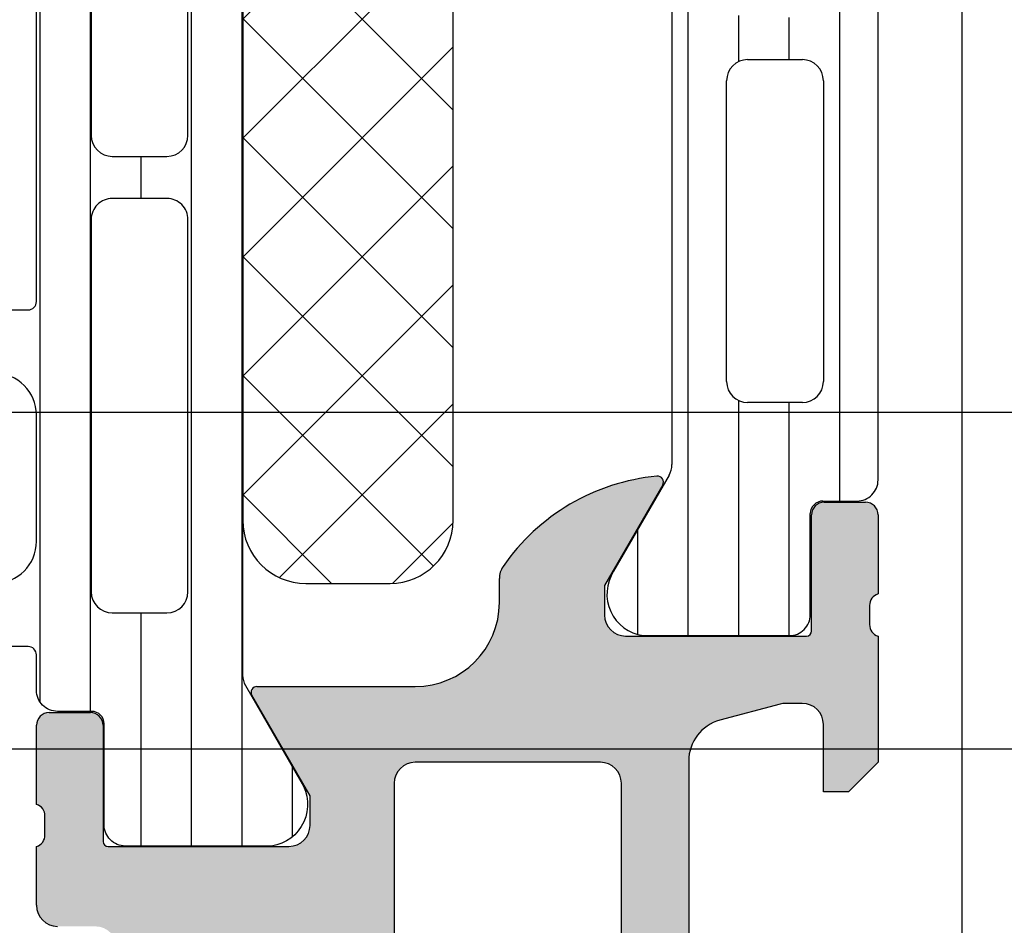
# Model space of a CAD drawing. Header units: millimetres. Extents: x 373037 to 682063, y 76092 to 274210.
# Tile 48 of 256: x 661411 to 661434, y 249615 to 249636. Entities that reach past the tile are written whole.
import ezdxf

# ---------------------------------------------------------------- set-up
doc = ezdxf.new("R2010")
doc.units = ezdxf.units.MM
doc.header["$LTSCALE"] = 100
doc.layers.add('PUDORYS', color=253, linetype='CONTINUOUS')

msp = doc.modelspace()

# ---------------------------------------------------------------- hatches: boundary and pattern name
at = {"layer": 'PUDORYS', "true_color": 0x939598}
h = msp.add_hatch(dxfattribs=at)
h.set_pattern_fill('LINIE', color=252, scale=1.2, angle=90, style=0)
h.set_pattern_definition([(90, (661430.4317550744, 249616.211733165), (-1.2, 7.347638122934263e-17), [])])
edge = h.paths.add_edge_path()
edge.add_arc((661412.4579826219, 249619.7464295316), 0.3000000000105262, 359.997924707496, 449.9979247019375)
edge.add_line((661412.4579934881, 249620.0464295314), (661411.6476621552, 249620.0464581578))
edge.add_arc((661411.6476775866, 249620.5464554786), 0.499997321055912, 179.9976177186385, 269.99823168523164, ccw=False)
edge.add_line((661411.1476802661, 249620.5464762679), (661411.1463597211, 249621.387548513))
edge.add_arc((661410.946359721, 249621.3875485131), 0.2000000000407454, 0, 89.99999999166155)
edge.add_line((661410.946359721, 249621.5875485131), (661406.846359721, 249621.5875485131))
edge.add_arc((661406.846359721, 249622.0875485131), 0.5, 180, 270, ccw=False)
edge.add_line((661406.346359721, 249622.0875485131), (661406.346359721, 249622.9182977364))
edge.add_arc((661407.3463597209, 249622.9182977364), 0.9999999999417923, 105.0000000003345, 180, ccw=False)
edge.add_line((661407.0875406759, 249623.8842235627), (661407.846359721, 249624.0875485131))
edge.add_line((661407.846359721, 249624.0875485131), (661407.846359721, 249623.0875485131))
edge.add_line((661407.846359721, 249623.0875485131), (661410.146359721, 249623.0875485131))
edge.add_arc((661410.1446504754, 249624.0916749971), 1.004127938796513, 270.0975300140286, 359.7659122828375)
edge.add_line((661411.1487700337, 249624.087572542), (661411.1487700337, 249627.0874508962))
edge.add_arc((661410.1446506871, 249627.0834225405), 1.004127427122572, 0.2298596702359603, 89.90248202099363)
edge.add_line((661410.146359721, 249628.0875485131), (661407.8463597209, 249628.0875485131))
edge.add_line((661407.846359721, 249628.0875485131), (661407.846359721, 249627.0875485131))
edge.add_line((661407.846359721, 249627.0875485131), (661407.0875406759, 249627.2908734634))
edge.add_arc((661407.3463597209, 249628.2567992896), 0.999999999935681, 180, 254.9999999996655, ccw=False)
edge.add_line((661406.346359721, 249628.2567992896), (661406.346359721, 249629.0875485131))
edge.add_arc((661406.846359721, 249629.0875485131), 0.5, 90, 180, ccw=False)
edge.add_line((661406.846359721, 249629.5875485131), (661410.946359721, 249629.5875485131))
edge.add_arc((661410.9446311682, 249629.791721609), 0.2041804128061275, 270.4850610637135, 358.8441310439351)
edge.add_line((661411.1487700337, 249629.7876028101), (661411.1487929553, 249655.6289696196))
edge.add_arc((661411.6487902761, 249655.6289541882), 0.4999973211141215, 89.99761772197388, 179.9982316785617, ccw=False)
edge.add_line((661411.6488110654, 249656.1289515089), (661412.4591423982, 249656.1289228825))
edge.add_arc((661412.4591532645, 249656.4289228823), 0.3000000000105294, 269.9979246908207, 359.9979246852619)
edge.add_line((661412.7591532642, 249656.428912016), (661412.7589082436, 249658.8289104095))
edge.add_arc((661413.2589042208, 249658.8288949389), 0.4999959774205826, 89.99762221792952, 179.9982271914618, ccw=False)
edge.add_line((661413.2589249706, 249659.3288909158), (661416.7354664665, 249659.3287642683))
edge.add_arc((661416.5931199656, 249658.3389513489), 0.9999960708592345, -32.729091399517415, 81.8163166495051, ccw=False)
edge.add_line((661417.4343530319, 249657.7982859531), (661416.1158006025, 249655.5146768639))
edge.add_arc((661416.5488042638, 249655.2646612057), 0.5000000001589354, 149.9979281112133, 179.9978648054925)
edge.add_line((661416.048804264, 249655.2646798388), (661416.0477179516, 249620.9104110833))
edge.add_arc((661416.5477179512, 249620.9103934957), 0.4999999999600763, 179.9979846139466, 209.9979213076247)
edge.add_line((661416.1146961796, 249620.6604092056), (661417.4330831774, 249618.3767046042))
edge.add_arc((661416.5918109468, 249617.8361001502), 0.9999960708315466, -81.8204672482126, 32.72494079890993, ccw=False)
edge.add_line((661416.7340857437, 249616.8462769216), (661413.2575442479, 249616.846403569))
edge.add_arc((661413.2575597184, 249617.3463995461), 0.4999959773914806, 179.9976222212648, 269.9982271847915, ccw=False)
edge.add_line((661412.7575637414, 249617.346420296), (661412.7579826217, 249619.7464186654))
edge = h.paths.add_edge_path(flags=16)
edge.add_line((661412.9482582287, 249643.9375422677), (661414.248252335, 249643.9375422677))
edge.add_arc((661414.2482559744, 249644.4375386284), 0.499996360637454, 269.9995829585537, 360.0004170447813)
edge.add_line((661414.748252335, 249644.4375422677), (661414.748252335, 249653.2875361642))
edge.add_arc((661414.2482559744, 249653.2875398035), 0.499996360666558, 359.9995829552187, 450.0004170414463)
edge.add_line((661414.248252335, 249653.7875361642), (661412.9482582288, 249653.7875361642))
edge.add_arc((661412.948241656, 249653.2875361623), 0.5000000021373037, 89.99810089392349, 179.9999997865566)
edge.add_line((661412.4482416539, 249653.2875361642), (661412.4482416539, 249644.4375422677))
edge.add_arc((661412.948241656, 249644.4375422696), 0.5000000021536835, 180.0000002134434, 270.0018990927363)
edge = h.paths.add_edge_path(flags=16)
edge.add_arc((661412.9482416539, 249633.7375361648), 0.5, 180, 270)
edge.add_line((661412.9482416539, 249633.2375361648), (661414.248252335, 249633.2375361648))
edge.add_arc((661414.248252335, 249633.7375361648), 0.5, 270, 360)
edge.add_line((661414.748252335, 249633.7375361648), (661414.748252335, 249642.4375422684))
edge.add_arc((661414.248252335, 249642.4375422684), 0.4999999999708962, 0, 90)
edge.add_line((661414.248252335, 249642.9375422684), (661412.9482416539, 249642.9375422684))
edge.add_arc((661412.9482416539, 249642.4375422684), 0.5, 90, 180)
edge.add_line((661412.4482416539, 249642.4375422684), (661412.4482416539, 249633.7375361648))
edge = h.paths.add_edge_path(flags=16)
edge.add_arc((661414.2482559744, 249631.7375398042), 0.499996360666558, 359.9995829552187, 450.0004170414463)
edge.add_line((661414.248252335, 249632.2375361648), (661412.9482582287, 249632.2375361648))
edge.add_arc((661412.948241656, 249631.737536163), 0.5000000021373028, 89.99810089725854, 179.9999997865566)
edge.add_line((661412.4482416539, 249631.7375361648), (661412.4482416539, 249622.8875270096))
edge.add_arc((661412.9482263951, 249622.8875270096), 0.4999847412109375, 180, 270)
edge.add_line((661412.9482263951, 249622.3875422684), (661414.2482370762, 249622.3875422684))
edge.add_arc((661414.2482370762, 249622.8875575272), 0.5000152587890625, 270, 360)
edge.add_line((661414.748252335, 249622.8875575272), (661414.748252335, 249631.7375361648))
h = msp.add_hatch(dxfattribs=at)
h.set_pattern_fill('_USER', color=252, scale=1.2, angle=90, style=0, pattern_type=0)
h.set_pattern_definition([(90, (679960.638258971, 248348.1544064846), (-1.2, 7.347638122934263e-17), [])])
edge = h.paths.add_edge_path()
edge.add_line((661426.1817811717, 249625.6604560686), (661424.8633114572, 249623.3767992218))
edge.add_arc((661425.7045641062, 249622.8361642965), 0.9999960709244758, 147.2729839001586, 261.8183919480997)
edge.add_line((661425.5622534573, 249621.8463462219), (661429.0387949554, 249621.8463462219))
edge.add_arc((661429.038797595, 249622.3463421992), 0.4999959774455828, 269.9996975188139, 360.0003024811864)
edge.add_line((661429.5387935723, 249622.3463448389), (661429.538461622, 249624.7463432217))
edge.add_arc((661429.8384616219, 249624.7463432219), 0.3000000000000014, 89.99999999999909, 179.9999999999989, ccw=False)
edge.add_line((661429.8384616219, 249625.0463432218), (661430.6487929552, 249625.0463432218))
edge.add_arc((661430.6487956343, 249625.5463405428), 0.4999973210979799, 269.999693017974, 360.0003069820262)
edge.add_line((661431.1487929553, 249625.5463432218), (661431.1487929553, 249655.6288175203))
edge.add_arc((661430.6487956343, 249655.6288201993), 0.4999973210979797, 359.9996930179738, 450.0003069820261)
edge.add_line((661430.6487929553, 249656.1288175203), (661429.838461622, 249656.1288175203))
edge.add_arc((661429.8384616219, 249656.4288175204), 0.3000000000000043, 180, 269.99999999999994, ccw=False)
edge.add_line((661429.538461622, 249656.4288175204), (661429.5387935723, 249658.8288159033))
edge.add_arc((661429.038797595, 249658.8288185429), 0.4999959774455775, 359.9996975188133, 450.0003024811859)
edge.add_line((661429.0387949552, 249659.3288145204), (661425.5622534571, 249659.3288145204))
edge.add_arc((661425.7045641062, 249658.3389964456), 0.9999960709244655, 98.18160805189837, 212.7270160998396)
edge.add_line((661424.8633114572, 249657.7983615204), (661426.1817811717, 249655.5147046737))
edge.add_arc((661425.7487684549, 249655.2647046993), 0.5000000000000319, 5.990487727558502e-05, 29.999996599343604, ccw=False)
edge.add_line((661426.2487684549, 249655.2647052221), (661426.2487684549, 249625.9104555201))
edge.add_arc((661425.7487684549, 249625.9104560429), 0.5000000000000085, 330.0000034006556, 359.9999400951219, ccw=False)
edge = h.paths.add_edge_path(flags=16)
edge.add_line((661427.5487792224, 249646.2371732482), (661427.5487944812, 249653.3871976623))
edge.add_arc((661428.0488380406, 249653.3871541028), 0.5000435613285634, 90.00499110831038, 179.9950088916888, ccw=False)
edge.add_line((661428.0487944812, 249653.8871976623), (661429.348803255, 249653.8871976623))
edge.add_arc((661429.3487756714, 249653.3871853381), 0.5000123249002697, 0.0014122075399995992, 89.99683923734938, ccw=False)
edge.add_line((661429.8487879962, 249653.3871976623), (661429.8487879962, 249646.2371732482))
edge.add_arc((661429.3487444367, 249646.2372168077), 0.5000435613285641, 270.0049911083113, 359.9950088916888, ccw=False)
edge.add_line((661429.3487879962, 249645.7371732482), (661428.0487792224, 249645.7371732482))
edge.add_arc((661428.0488227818, 249646.2372168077), 0.5000435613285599, 180.0049911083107, 269.9950088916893, ccw=False)
edge = h.paths.add_edge_path(flags=16)
edge.add_line((661427.5487792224, 249627.8871737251), (661427.5487792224, 249635.0371995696))
edge.add_arc((661428.0488227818, 249635.0371560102), 0.5000435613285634, 90.00499110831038, 179.995008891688, ccw=False)
edge.add_line((661428.0487792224, 249635.5371995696), (661429.3487879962, 249635.5371995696))
edge.add_arc((661429.3487444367, 249635.0371560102), 0.5000435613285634, 0.004991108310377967, 89.99500889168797, ccw=False)
edge.add_line((661429.8487879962, 249635.0371995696), (661429.8487879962, 249627.8871737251))
edge.add_arc((661429.3487444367, 249627.8872172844), 0.5000435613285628, 270.00499110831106, 359.99500889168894, ccw=False)
edge.add_line((661429.3487879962, 249627.3871737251), (661428.0487792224, 249627.3871737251))
edge.add_arc((661428.0488227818, 249627.8872172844), 0.5000435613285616, 180.004991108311, 269.99500889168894, ccw=False)
edge = h.paths.add_edge_path(flags=16)
edge.add_line((661427.5487792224, 249637.0371995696), (661427.5487792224, 249644.2371732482))
edge.add_arc((661428.0487284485, 249644.2372240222), 0.4999492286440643, 89.99418114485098, 180.0058188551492, ccw=False)
edge.add_line((661428.0487792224, 249644.7371732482), (661429.3487879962, 249644.7371732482))
edge.add_arc((661429.3488387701, 249644.2372240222), 0.4999492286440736, 359.9941811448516, 450.00581885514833, ccw=False)
edge.add_line((661429.8487879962, 249644.2371732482), (661429.8487879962, 249637.0371995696))
edge.add_arc((661429.3488387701, 249637.0371487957), 0.4999492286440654, 269.99418114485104, 360.005818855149, ccw=False)
edge.add_line((661429.3487879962, 249636.5371995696), (661428.0487792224, 249636.5371995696))
edge.add_arc((661428.0487284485, 249637.0371487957), 0.4999492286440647, 179.994181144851, 270.005818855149, ccw=False)
h = msp.add_hatch(dxfattribs=at)
h.set_pattern_fill('NETZ', color=252, scale=2, angle=45, style=0)
h.set_pattern_definition([(45, (679960.638258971, 248348.1544064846), (-1.414213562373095, 1.414213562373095), []), (135, (679960.638258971, 248348.1544064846), (-1.414213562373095, -1.414213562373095), [])])
h.paths.add_polyline_path([(661421.0495277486, 249624.5874228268, -0.4142135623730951), (661419.5495277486, 249623.0874228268), (661417.5495277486, 249623.0874228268, -0.4142135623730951), (661416.0495277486, 249624.5874228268), (661416.0495277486, 249651.5874228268, -0.4142135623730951), (661417.5495277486, 249653.0874228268), (661419.5495277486, 249653.0874228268, -0.4142135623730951), (661421.0495277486, 249651.5874228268)])
h = msp.add_hatch(color=252, dxfattribs=at)
edge = h.paths.add_edge_path()
edge.add_arc((661366.1488604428, 249604.8364137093), 0.5000674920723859, 180.0077324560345, 269.9922675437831, ccw=False)
edge.add_line((661365.6487929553, 249604.8363462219), (661365.6487929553, 249608.8363462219))
edge.add_arc((661366.1488604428, 249608.8362787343), 0.5000674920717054, 90.00773245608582, 179.9922675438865, ccw=False)
edge.add_line((661366.1487929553, 249609.3363462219), (661367.4488417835, 249609.3363462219))
edge.add_arc((661367.4488048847, 249608.836309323), 0.5000369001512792, 0.004227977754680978, 89.99577202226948, ccw=False)
edge.add_line((661367.9488417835, 249608.8363462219), (661367.9488417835, 249608.3363462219))
edge.add_line((661367.9488417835, 249608.3363462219), (661366.9488417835, 249608.3363462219))
edge.add_line((661366.9488417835, 249608.3363462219), (661366.9488417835, 249606.8363462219))
edge.add_arc((661367.9488048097, 249606.8363092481), 0.9999630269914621, 179.9978814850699, 270.0021185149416)
edge.add_line((661367.9488417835, 249605.8363462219), (661371.9488417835, 249605.8363462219))
edge.add_arc((661371.9487649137, 249606.8364230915), 1.000076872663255, 270.0044039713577, 359.9955960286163)
edge.add_line((661372.9488417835, 249606.8363462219), (661372.9488417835, 249608.3363462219))
edge.add_line((661372.9488417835, 249608.3363462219), (661371.9488417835, 249608.3363462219))
edge.add_line((661371.9488417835, 249608.3363462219), (661371.9488417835, 249608.8363462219))
edge.add_arc((661372.4487843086, 249608.8364036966), 0.4999425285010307, 89.9934131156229, 180.0065868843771, ccw=False)
edge.add_line((661372.4488417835, 249609.3363462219), (661375.2488295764, 249609.3363462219))
edge.add_arc((661375.2488295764, 249608.8363462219), 0.5000000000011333, 5.150013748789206e-11, 90.00000000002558, ccw=False)
edge.add_line((661375.7488295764, 249608.8363462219), (661375.7488295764, 249608.6363462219))
edge.add_arc((661375.2488295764, 249608.6363462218), 0.5000000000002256, 269.99999999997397, 360, ccw=False)
edge.add_line((661375.2488295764, 249608.1363462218), (661374.7488295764, 249608.1363462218))
edge.add_arc((661374.7488646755, 249607.6363111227), 0.500035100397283, 90.00402178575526, 179.9959782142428)
edge.add_line((661374.2488295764, 249607.6363462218), (661374.2488295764, 249606.83634317))
edge.add_arc((661374.7488461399, 249606.8363597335), 0.5000165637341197, 180.0018979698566, 269.9981020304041)
edge.add_line((661374.7488295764, 249606.33634317), (661406.0488234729, 249606.33634317))
edge.add_line((661406.0488234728, 249606.33634317), (661412.0872810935, 249606.7687398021))
edge.add_arc((661412.0488250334, 249607.7679594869), 0.9999594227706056, 272.2040028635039, 359.9999999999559)
edge.add_line((661413.0487844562, 249607.7679594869), (661413.0487844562, 249614.4364116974))
edge.add_arc((661412.5487844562, 249614.4364116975), 0.5000000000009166, 0, 89.99999999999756)
edge.add_line((661412.5487844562, 249614.9364116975), (661411.6487844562, 249614.9364116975))
edge.add_arc((661411.6487844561, 249615.4364116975), 0.5000000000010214, 180.0000000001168, 270.0000000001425, ccw=False)
edge.add_line((661411.1487844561, 249615.4364116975), (661411.1487844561, 249616.8364132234))
edge.add_arc((661411.0699480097, 249617.1039338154), 0.278895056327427, 286.4198764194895, 361.1645893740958)
edge.add_line((661411.3487854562, 249617.1096022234), (661411.3487854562, 249617.5631962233))
edge.add_arc((661411.0699173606, 249617.5688568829), 0.2789255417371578, 358.8371299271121, 433.5754054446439)
edge.add_line((661411.1487844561, 249617.8364002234), (661411.1487844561, 249619.7164112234))
edge.add_arc((661411.4487844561, 249619.7164112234), 0.3000000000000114, 90.00000000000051, 179.9999999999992, ccw=False)
edge.add_line((661411.4487844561, 249620.0164112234), (661412.4287587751, 249620.0164112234))
edge.add_arc((661412.4287587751, 249619.7164112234), 0.2999999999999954, 9.094947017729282e-13, 90.00000000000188, ccw=False)
edge.add_line((661412.7287587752, 249619.7164112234), (661412.7287587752, 249616.9564132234))
edge.add_arc((661412.8487587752, 249616.9564132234), 0.1200000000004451, 179.9999999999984, 269.9999999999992)
edge.add_line((661412.8487587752, 249616.8364132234), (661417.1487844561, 249616.8364132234))
edge.add_arc((661417.1487844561, 249617.3364132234), 0.5000000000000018, 269.9999999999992, 359.9999999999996)
edge.add_line((661417.6487844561, 249617.3364132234), (661417.6487844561, 249618.0364132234))
edge.add_line((661417.6487844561, 249618.0364132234), (661416.2672889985, 249620.4292335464))
edge.add_arc((661416.3869042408, 249620.4982934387), 0.1381197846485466, 89.99999999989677, 209.9999999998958, ccw=False)
edge.add_line((661416.3869042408, 249620.6364132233), (661420.1487844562, 249620.6364132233))
edge.add_arc((661420.1487844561, 249622.6364132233), 1.999999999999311, 270.0000000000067, 360.0000000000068)
edge.add_line((661422.1487844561, 249622.6364132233), (661422.1487844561, 249623.2044086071))
edge.add_arc((661422.6487844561, 249623.2044086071), 0.5000000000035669, 145.5209282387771, 179.9999999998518, ccw=False)
edge.add_arc((661426.3582830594, 249620.6569353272), 4.999999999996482, 95.34922800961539, 145.5209282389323, ccw=False)
edge.add_arc((661425.9106646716, 249625.498286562), 0.1381197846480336, 330.00000000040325, 457.70243749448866, ccw=False)
edge.add_line((661426.0302799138, 249625.4292266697), (661424.6487844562, 249623.0364063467))
edge.add_line((661424.6487844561, 249623.0364063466), (661424.6487844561, 249622.3364063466))
edge.add_arc((661425.1487844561, 249622.3364063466), 0.5, 179.9999999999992, 269.9999999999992)
edge.add_line((661425.1487844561, 249621.8364063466), (661429.4488101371, 249621.8364063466))
edge.add_arc((661429.4488101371, 249621.9564063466), 0.1199999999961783, 270, 359.9999999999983)
edge.add_line((661429.5688101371, 249621.9564063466), (661429.5688101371, 249624.7164043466))
edge.add_arc((661429.868810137, 249624.7164043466), 0.2999999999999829, 90, 180.0000000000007, ccw=False)
edge.add_line((661429.868810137, 249625.0164043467), (661430.848784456, 249625.0164043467))
edge.add_arc((661430.8487844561, 249624.7164043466), 0.300000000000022, 5.115907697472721e-13, 89.9999999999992, ccw=False)
edge.add_line((661431.1487844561, 249624.7164043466), (661431.1487844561, 249622.8363933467))
edge.add_arc((661431.2276515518, 249622.5688500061), 0.2789255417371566, 106.4245945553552, 181.162870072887)
edge.add_line((661430.9487834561, 249622.5631893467), (661430.9487834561, 249622.1095953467))
edge.add_arc((661431.2276209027, 249622.1039269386), 0.2788950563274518, 178.8354106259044, 253.5801235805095)
edge.add_line((661431.1487844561, 249621.8364063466), (661431.1487844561, 249618.8363478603))
edge.add_line((661431.1487844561, 249618.8363478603), (661430.4487120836, 249618.1362449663))
edge.add_line((661430.4487120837, 249618.1362449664), (661429.8487059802, 249618.1362449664))
edge.add_line((661429.8487059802, 249618.1362449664), (661429.8487059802, 249619.7362510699))
edge.add_arc((661429.3486965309, 249619.7362416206), 0.5000094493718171, 0.00108278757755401, 89.99891721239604)
edge.add_line((661429.3487059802, 249620.2362510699), (661428.9532779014, 249620.2362510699))
edge.add_arc((661428.9532779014, 249619.7362510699), 0.5000000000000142, 90.00000000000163, 105.0000000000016)
edge.add_line((661428.8238683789, 249620.219213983), (661427.3899816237, 249619.835005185))
edge.add_arc((661427.6488006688, 249618.8690793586), 1.000000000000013, 104.9999999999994, 180.0000000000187)
edge.add_line((661426.6488006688, 249618.8690793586), (661426.6488006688, 249613.1362571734))
edge.add_line((661426.6488006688, 249613.1362571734), (661429.8487059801, 249613.1362571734))
edge.add_line((661429.8487059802, 249613.1362571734), (661429.8487059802, 249613.9362449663))
edge.add_line((661429.8487059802, 249613.9362449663), (661430.4487120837, 249613.9362449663))
edge.add_line((661430.4487120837, 249613.9362449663), (661431.1486937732, 249612.723812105))
edge.add_line((661431.1486937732, 249612.723812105), (661431.1486937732, 249611.6362571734))
edge.add_line((661431.1486937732, 249611.6362571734), (661416.1487844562, 249611.6362571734))
edge.add_arc((661416.1487844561, 249611.1362571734), 0.5000000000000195, 89.99999999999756, 180.0000000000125)
edge.add_line((661415.6487844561, 249611.1362571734), (661415.6487844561, 249605.3363462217))
edge.add_arc((661414.6487844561, 249605.3363462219), 1, 270, 360, ccw=False)
edge.add_line((661414.6487844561, 249604.3363462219), (661366.1487929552, 249604.3363462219))
edge = h.paths.add_edge_path(flags=16)
edge.add_line((661425.0488006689, 249613.9362449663), (661425.0488006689, 249618.3362449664))
edge.add_arc((661424.5488006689, 249618.3362449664), 0.5000000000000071, 0, 89.99999999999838)
edge.add_line((661424.5488006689, 249618.8362449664), (661420.1488006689, 249618.8362449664))
edge.add_arc((661420.1488006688, 249618.3362449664), 0.4999999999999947, 89.99999999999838, 179.9999999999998)
edge.add_line((661419.6488006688, 249618.3362449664), (661419.6488006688, 249613.9362449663))
edge.add_arc((661420.1488006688, 249613.9362449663), 0.5, 179.9999999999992, 269.9999999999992)
edge.add_line((661420.1488006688, 249613.4362449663), (661424.5488006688, 249613.4362449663))
edge.add_arc((661424.5488006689, 249613.9362449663), 0.4999999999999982, 270, 360.0000000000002)

# ---------------------------------------------------------------- linework, layer by layer
at = {"layer": 'PUDORYS', "color": 252, "true_color": 0x939598}
for p, q in [((661431.1487929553, 249625.5463432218), (661431.1487929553, 249655.6288175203)), ((661426.2487684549, 249655.2647052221), (661426.2487684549, 249625.9104555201)), ((661428.0487792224, 249635.5371995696), (661429.3487879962, 249635.5371995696)), ((661427.5487792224, 249627.8871737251), (661427.5487792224, 249635.0371995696)), ((661429.8487879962, 249635.0371995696), (661429.8487879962, 249627.8871737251)), ((661429.3487879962, 249627.3871737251), (661428.0487792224, 249627.3871737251)), ((661426.1817811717, 249625.6604560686), (661424.8633114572, 249623.3767992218)), ((661426.0302799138, 249625.4292266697), (661424.6487844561, 249623.0364063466)), ((661429.8384616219, 249625.0463432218), (661430.6487929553, 249625.0463432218)), ((661429.868810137, 249625.0164043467), (661430.8487844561, 249625.0164043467)), ((661429.5387935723, 249622.3463448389), (661429.538461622, 249624.7463432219)), ((661429.5688101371, 249621.9564063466), (661429.5688101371, 249624.7164043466)), ((661431.1487844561, 249624.7164043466), (661431.1487844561, 249622.8363933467)), ((661422.1487844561, 249622.6364132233), (661422.1487844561, 249623.2044086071)), ((661424.6487844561, 249623.0364063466), (661424.6487844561, 249622.3364063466)), ((661430.9487834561, 249622.5631893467), (661430.9487834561, 249622.1095953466)), ((661425.1487844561, 249621.8364063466), (661429.4488101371, 249621.8364063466)), ((661425.5622534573, 249621.8463462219), (661429.0387949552, 249621.8463462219)), ((661431.1487844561, 249621.8364063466), (661431.1487844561, 249618.8363478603)), ((661416.3869042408, 249620.6364132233), (661420.1487844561, 249620.6364132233)), ((661417.6487844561, 249618.0364132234), (661416.2672889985, 249620.4292335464)), ((661428.8238683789, 249620.219213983), (661427.3899816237, 249619.835005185)), ((661429.3487059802, 249620.2362510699), (661428.9532779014, 249620.2362510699)), ((661411.4487844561, 249620.0164112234), (661412.4287587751, 249620.0164112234)), ((661411.1487844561, 249617.8364002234), (661411.1487844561, 249619.7164112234)), ((661412.7287587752, 249619.7164112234), (661412.7287587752, 249616.9564132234)), ((661429.8487059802, 249618.1362449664), (661429.8487059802, 249619.7362510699)), ((661424.5488006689, 249618.8362449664), (661420.1488006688, 249618.8362449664)), ((661426.6488006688, 249618.8690793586), (661426.6488006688, 249613.1362571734)), ((661431.1487844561, 249618.8363478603), (661430.4487120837, 249618.1362449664)), ((661419.6488006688, 249618.3362449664), (661419.6488006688, 249613.9362449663)), ((661425.0488006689, 249613.9362449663), (661425.0488006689, 249618.3362449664)), ((661417.6487844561, 249617.3364132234), (661417.6487844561, 249618.0364132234)), ((661430.4487120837, 249618.1362449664), (661429.8487059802, 249618.1362449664)), ((661411.3487854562, 249617.1096022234), (661411.3487854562, 249617.5631962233)), ((661411.1487844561, 249615.4364116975), (661411.1487844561, 249616.8364132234)), ((661412.8487587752, 249616.8364132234), (661417.1487844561, 249616.8364132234))]:
    msp.add_line(p, q, dxfattribs=at)
at = {"layer": 'PUDORYS', "color": 252, "ltscale": 15, "true_color": 0x939598}
for points in [[(655063.636877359, 249619.1544343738), (681589.639597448, 249619.1544343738), (681589.639597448, 273245.1544306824), (655063.636877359, 273245.1544306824)], [(681581.6396141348, 273237.1544306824), (655071.6368773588, 273237.1544306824), (655071.6368773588, 249627.1544343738), (681581.6396141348, 249627.1544343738)], [(661433.1487929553, 249689.3363182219), (661361.1488211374, 249689.3363182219), (661361.1488211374, 249604.3363462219), (661433.1487929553, 249604.3363462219)]]:
    msp.add_lwpolyline(points, close=True, dxfattribs=at)
at = {"layer": 'PUDORYS', "color": 252, "true_color": 0x939598}
for points in [[(661406.846359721, 249629.5875485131), (661410.946359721, 249629.5875485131, 0.4058498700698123), (661411.1487700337, 249629.7876028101), (661411.1487929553, 249655.6289696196, -0.4142167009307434)], [(661416.048804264, 249655.2646798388), (661416.0477179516, 249620.9104110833, 0.1316522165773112), (661416.1146961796, 249620.6604092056), (661417.4330831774, 249618.3767046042, -0.5460410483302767), (661416.7340857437, 249616.8462769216), (661413.2575442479, 249616.846403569, -0.4142166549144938), (661412.7575637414, 249617.346420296), (661412.7579826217, 249619.7464186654, 0.4142135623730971), (661412.4579934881, 249620.0464295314), (661411.6476621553, 249620.0464581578, -0.4142167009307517), (661411.1476802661, 249620.5464762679), (661411.146359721, 249621.387548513, 0.414213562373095), (661410.946359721, 249621.5875485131), (661406.846359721, 249621.5875485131, -0.414213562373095)], [(661410.146359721, 249623.0875485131, 0.4125193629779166), (661411.1487700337, 249624.087572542), (661411.1487700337, 249627.0874508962, 0.4125410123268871), (661410.146359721, 249628.0875485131)]]:
    msp.add_lwpolyline(points, format="xyb", dxfattribs=at)
for points in [[(661416.0495277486, 249651.5874228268), (661416.0495277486, 249624.5874228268, 0.414213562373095), (661417.5495277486, 249623.0874228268), (661419.5495277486, 249623.0874228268, 0.414213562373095), (661421.0495277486, 249624.5874228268), (661421.0495277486, 249651.5874228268, 0.414213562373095), (661419.5495277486, 249653.0874228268), (661417.5495277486, 249653.0874228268, 0.414213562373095)], [(661412.4482416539, 249633.7375361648, 0.4142135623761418), (661412.9482416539, 249633.2375361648), (661414.248252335, 249633.2375361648, 0.4142135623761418), (661414.748252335, 249633.7375361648), (661414.748252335, 249642.4375422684, 0.4142135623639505), (661414.248252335, 249642.9375422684), (661412.9482416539, 249642.9375422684, 0.414213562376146), (661412.4482416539, 249642.4375422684)], [(661414.748252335, 249631.7375361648, 0.4142178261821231), (661414.248252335, 249632.2375361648), (661412.9482582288, 249632.2375361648, 0.4142232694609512), (661412.4482416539, 249631.7375361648), (661412.4482416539, 249622.8875270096, 0.4142135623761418), (661412.9482263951, 249622.3875422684), (661414.2482370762, 249622.3875422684, 0.4142135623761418), (661414.748252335, 249622.8875575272)]]:
    msp.add_lwpolyline(points, format="xyb", close=True, dxfattribs=at)
for centre, radius, start, end in [((661428.0488227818, 249635.0371560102), 0.5000435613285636, 90.0049911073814, 179.9950088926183), ((661429.3487444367, 249635.0371560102), 0.5000435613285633, 0.004991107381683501, 89.99500889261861), ((661428.0488227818, 249627.8872172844), 0.5000435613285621, 180.0049911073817, 269.9950088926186), ((661429.3487444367, 249627.8872172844), 0.5000435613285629, 270.0049911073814, 359.9950088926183), ((661425.7487684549, 249625.9104560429), 0.5000000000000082, 330.0000033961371, 359.9999400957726), ((661426.3582830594, 249620.6569353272), 4.999999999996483, 95.34922800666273, 145.5209282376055), ((661425.9106646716, 249625.498286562), 0.1381197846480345, 330.0000000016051, 97.70243749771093), ((661430.6487956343, 249625.5463405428), 0.4999973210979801, 269.9996930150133, 0.0003069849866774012), ((661429.8384616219, 249624.7463432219), 0.3000000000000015, 90, 180), ((661429.868810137, 249624.7164043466), 0.2999999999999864, 90, 180), ((661430.8487844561, 249624.7164043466), 0.3000000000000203, 0, 90), ((661422.6487844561, 249623.2044086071), 0.5000000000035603, 145.5209282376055, 180), ((661425.7045641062, 249622.8361642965), 0.9999960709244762, 147.2729839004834, 261.8183919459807), ((661431.2276515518, 249622.5688500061), 0.2789255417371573, 106.4245945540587, 181.1628700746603), ((661420.1487844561, 249622.6364132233), 1.999999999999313, 270, 0), ((661425.1487844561, 249622.3364063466), 0.5, 180, 270), ((661429.038797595, 249622.3463421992), 0.4999959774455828, 269.9996975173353, 0.0003024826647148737), ((661431.2276209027, 249622.1039269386), 0.2788950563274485, 178.8354106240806, 253.5801235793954), ((661429.4488101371, 249621.9564063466), 0.1199999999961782, 270, 0), ((661416.3869042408, 249620.4982934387), 0.1381197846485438, 90, 209.9999999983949), ((661428.9532779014, 249619.7362510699), 0.5000000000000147, 90, 104.99999999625), ((661429.3486965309, 249619.7362416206), 0.5000094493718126, 0.001082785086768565, 89.9989172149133), ((661411.4487844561, 249619.7164112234), 0.3000000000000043, 90, 180), ((661412.4287587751, 249619.7164112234), 0.2999999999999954, 0, 90), ((661427.6488006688, 249618.8690793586), 1.000000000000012, 104.99999999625, 180), ((661420.1488006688, 249618.3362449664), 0.4999999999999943, 90, 180), ((661424.5488006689, 249618.3362449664), 0.5000000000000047, 0, 90), ((661411.0699173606, 249617.5688568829), 0.2789255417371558, 358.8371299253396, 73.57540544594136), ((661417.1487844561, 249617.3364132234), 0.5000000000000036, 270, 0), ((661411.0699480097, 249617.1039338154), 0.2788950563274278, 286.4198764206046, 1.164589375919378), ((661412.8487587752, 249616.9564132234), 0.1200000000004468, 180, 270), ((661411.6487844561, 249615.4364116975), 0.5000000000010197, 180, 270)]:
    msp.add_arc(centre, radius, start, end, dxfattribs=at)

doc.saveas('drawing.dxf')
